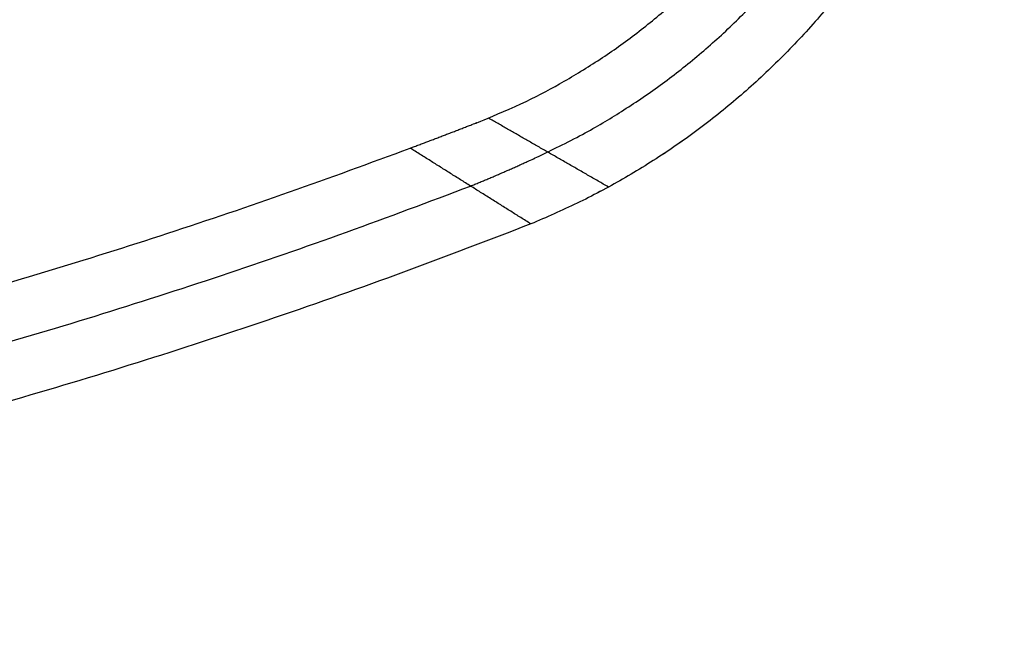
# Model space of a CAD drawing. Header units: millimetres. Extents: x 581 to 1437, y -333 to 1981.
# Tile 10 of 42: x 1204 to 1437, y -333 to -187. Entities that reach past the tile are written whole.
import ezdxf

# ---------------------------------------------------------------- set-up
doc = ezdxf.new("R2010")
doc.units = ezdxf.units.MM
doc.layers.add('Tabletop', color=7, linetype='Continuous', true_color=0xcc9900)

msp = doc.modelspace()

# ---------------------------------------------------------------- linework, layer by layer
at = {"layer": 'Tabletop'}
for points, weights, knots in [([(1347.86, 86.89, -1356.78), (1444.71, 30.47, -1356.78), (1436.84, -81.34, -1356.78), (1428.98, -193.16, -1356.78), (1325.18, -235.46, -1356.78)], [1, 0.848960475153, 1, 0.848960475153, 1], [-1504.188517, -1504.188517, -1504.188517, -1303.665963, -1303.665963, -1103.143409, -1103.143409, -1103.143409]), ([(1347.86, 86.89, -1360.78), (1444.71, 30.47, -1360.78), (1436.84, -81.34, -1360.78), (1428.98, -193.16, -1360.78), (1325.18, -235.46, -1360.78)], [1, 0.848960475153, 1, 0.848960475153, 1], [-1504.188517, -1504.188517, -1504.188517, -1303.665963, -1303.665963, -1103.143409, -1103.143409, -1103.143409]), ([(1296.61, -217.51, -1375.78), (1305.9, -214.02, -1375.78), (1315.14, -210.4, -1375.78), (1402.49, -174.69, -1375.78), (1409.83, -80.61, -1375.78)], [0.998729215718, 0.999338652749, 1, 0.850219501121, 0.997580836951], [1161.605509, 1161.605509, 1161.605509, 1184.353329, 1184.353329, 1377.153312, 1377.153312, 1377.153312]), ([(1310.9, -226.49, -1370.28), (1320.15, -222.75, -1370.32), (1329.16, -218.44, -1370.36), (1416.33, -177.12, -1370.23), (1423.35, -80.98, -1370.28)], [0.999364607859, 0.991699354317, 0.985742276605, 0.857559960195, 0.998790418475], [1161.605509, 1161.605509, 1161.605509, 1184.353329, 1184.353329, 1377.153312, 1377.153312, 1377.153312])]:
    msp.add_rational_spline(points, weights, degree=2, knots=knots, dxfattribs=at)
for points, weights, degree in [([(1436.84, -81.34, -1364.78), (1428.98, -193.16, -1364.78), (1325.18, -235.46, -1364.78)], [1, 0.848960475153, 1], 2), ([(1343.58, -226.72, -1364.78), (1333.92, -221.17, -1368.52), (1324.44, -215.73, -1372.19), (1315.14, -210.4, -1375.78)], [0.971484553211, 0.980989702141, 0.99049485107, 1], 3), ([(818.86, -305.89, -1375.78), (1065.63, -304.35, -1375.78), (1296.61, -217.51, -1375.78)], [1, 0.983809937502, 0.998729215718], 2), ([(1325.18, -235.46, -1364.78), (1315.66, -229.48, -1368.45), (1306.14, -223.5, -1372.11), (1296.61, -217.51, -1375.78)], [1, 0.999576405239, 0.999152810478, 0.998729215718], 3), ([(819.09, -319.39, -1370.28), (1073.46, -317.77, -1370.28), (1310.9, -226.49, -1370.28)], [1, 0.983482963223, 0.999364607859], 2), ([(1325.18, -235.46, -1364.78), (1081.31, -331.19, -1364.78), (819.33, -332.89, -1364.78)], [1, 0.983155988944, 1], 2), ([(1325.18, -235.46, -1356.78), (1081.31, -331.19, -1356.78), (819.33, -332.89, -1356.78)], [1, 0.983155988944, 1], 2), ([(1325.18, -235.46, -1360.78), (1081.31, -331.19, -1360.78), (819.33, -332.89, -1360.78)], [1, 0.983155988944, 1], 2)]:
    msp.add_rational_spline(points, weights, degree=degree, dxfattribs=at)
msp.add_open_spline([(1325.18, -235.46, -1364.78), (1325.18, -235.46, -1360.78), (1325.18, -235.46, -1356.78)], degree=2, dxfattribs=at)

doc.saveas('drawing.dxf')
